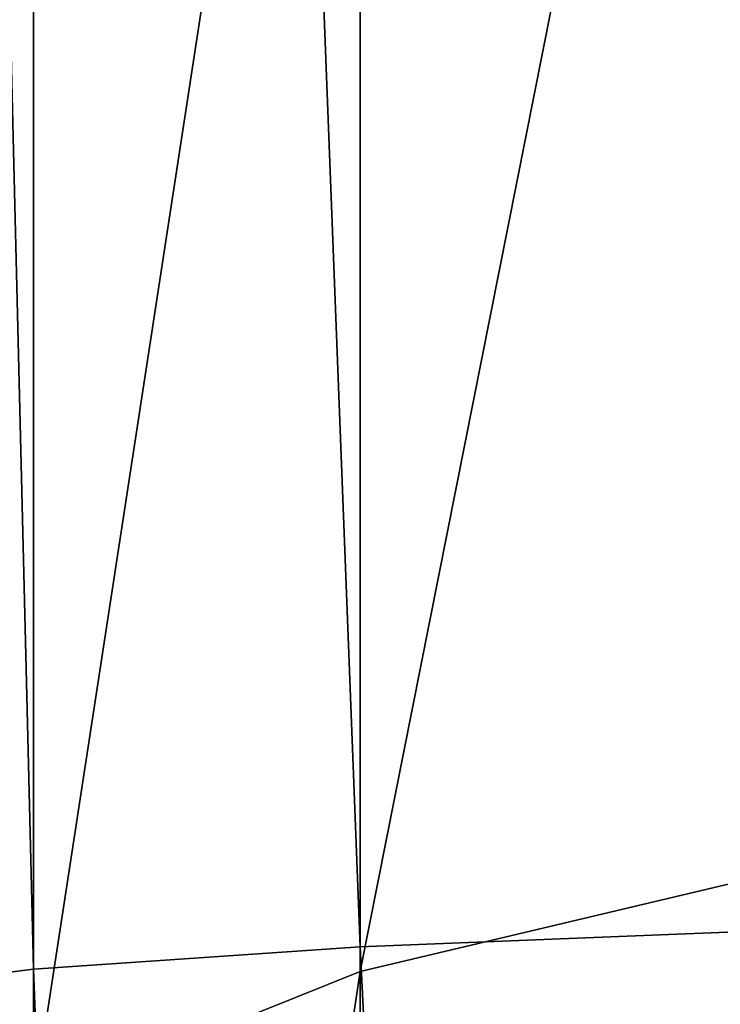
# Model space of a CAD drawing. Header units: millimetres. Extents: x -139 to 106, y -8 to 139.
# Tile 86 of 256: x -138.936 to -138.766, y 77.091 to 77.331. Entities that reach past the tile are written whole.
import ezdxf

# ---------------------------------------------------------------- set-up
doc = ezdxf.new("R2010")
doc.units = ezdxf.units.MM
doc.header["$LTSCALE"] = 53.842063
doc.layers.add('107', color=7, linetype='CONTINUOUS')
doc.layers.add('112', color=7, linetype='CONTINUOUS')

msp = doc.modelspace()

# ---------------------------------------------------------------- linework, layer by layer
at = {"layer": '107', "color": 8, "linetype": 'CONTINUOUS'}
for points in [[(-138.74963, 77.12369, 28.76518), (-138.74963, 77.62141, 28.55901), (-138.85334, 77.09913, 28.68959), (-138.74963, 77.12369, 28.76518)], [(-138.85334, 77.09913, 28.68959), (-138.74963, 77.62141, 28.55901), (-138.85334, 77.58533, 28.4882), (-138.85334, 77.09913, 28.68959)], [(-138.85334, 77.09913, 28.68959), (-138.85334, 77.58533, 28.4882), (-138.93292, 77.06711, 28.59104), (-138.85334, 77.09913, 28.68959)], [(-138.93292, 77.06711, 28.59104), (-138.85334, 77.58533, 28.4882), (-138.93292, 77.53829, 28.39587), (-138.93292, 77.06711, 28.59104)], [(-138.93292, 77.06711, 28.59104), (-138.93292, 77.53829, 28.39587), (-138.98293, 77.02981, 28.47625), (-138.93292, 77.06711, 28.59104)], [(-138.98293, 77.02981, 28.47625), (-138.93292, 77.53829, 28.39587), (-138.98293, 77.48349, 28.28832), (-138.98293, 77.02981, 28.47625)], [(-138.74963, 76.59984, 28.89094), (-138.74963, 77.12369, 28.76518), (-138.85334, 76.58741, 28.81245), (-138.74963, 76.59984, 28.89094)], [(-138.85334, 76.58741, 28.81245), (-138.74963, 77.12369, 28.76518), (-138.85334, 77.09913, 28.68959), (-138.85334, 76.58741, 28.81245)], [(-138.85334, 76.58741, 28.81245), (-138.85334, 77.09913, 28.68959), (-138.93292, 76.5712, 28.7101), (-138.85334, 76.58741, 28.81245)], [(-138.93292, 76.5712, 28.7101), (-138.85334, 77.09913, 28.68959), (-138.93292, 77.06711, 28.59104), (-138.93292, 76.5712, 28.7101)]]:
    msp.add_3dface(points, dxfattribs=at)
at = {"layer": '112', "color": 8, "linetype": 'CONTINUOUS'}
for points in [[(-138.74963, 77.10929, -19.90572), (-138.85334, 79.17833, -19.60776), (-138.74963, 79.1908, -19.68624), (-138.74963, 77.10929, -19.90572)], [(-138.85334, 77.10512, -19.82636), (-138.93292, 79.16207, -19.50542), (-138.85334, 79.17833, -19.60776), (-138.85334, 77.10512, -19.82636)], [(-138.85334, 77.10512, -19.82636), (-138.85334, 79.17833, -19.60776), (-138.74963, 77.10929, -19.90572), (-138.85334, 77.10512, -19.82636)], [(-138.93292, 77.09968, -19.72287), (-138.98293, 79.14313, -19.38621), (-138.93292, 79.16207, -19.50542), (-138.93292, 77.09968, -19.72287)], [(-138.93292, 77.09968, -19.72287), (-138.93292, 79.16207, -19.50542), (-138.85334, 77.10512, -19.82636), (-138.93292, 77.09968, -19.72287)], [(-138.98293, 77.09334, -19.60234), (-138.98293, 79.14313, -19.38621), (-138.93292, 77.09968, -19.72287), (-138.98293, 77.09334, -19.60234)], [(-138.74963, 75.01624, -19.90572), (-138.85334, 77.10512, -19.82636), (-138.74963, 77.10929, -19.90572), (-138.74963, 75.01624, -19.90572)], [(-138.85334, 75.02041, -19.82636), (-138.93292, 77.09968, -19.72287), (-138.85334, 77.10512, -19.82636), (-138.85334, 75.02041, -19.82636)], [(-138.85334, 75.02041, -19.82636), (-138.85334, 77.10512, -19.82636), (-138.74963, 75.01624, -19.90572), (-138.85334, 75.02041, -19.82636)], [(-138.93292, 75.02585, -19.72287), (-138.98293, 77.09334, -19.60234), (-138.93292, 77.09968, -19.72287), (-138.93292, 75.02585, -19.72287)], [(-138.93292, 75.02585, -19.72287), (-138.93292, 77.09968, -19.72287), (-138.85334, 75.02041, -19.82636), (-138.93292, 75.02585, -19.72287)], [(-138.98293, 75.03219, -19.60234), (-138.98293, 77.09334, -19.60234), (-138.93292, 75.02585, -19.72287), (-138.98293, 75.03219, -19.60234)]]:
    msp.add_3dface(points, dxfattribs=at)

doc.saveas('drawing.dxf')
